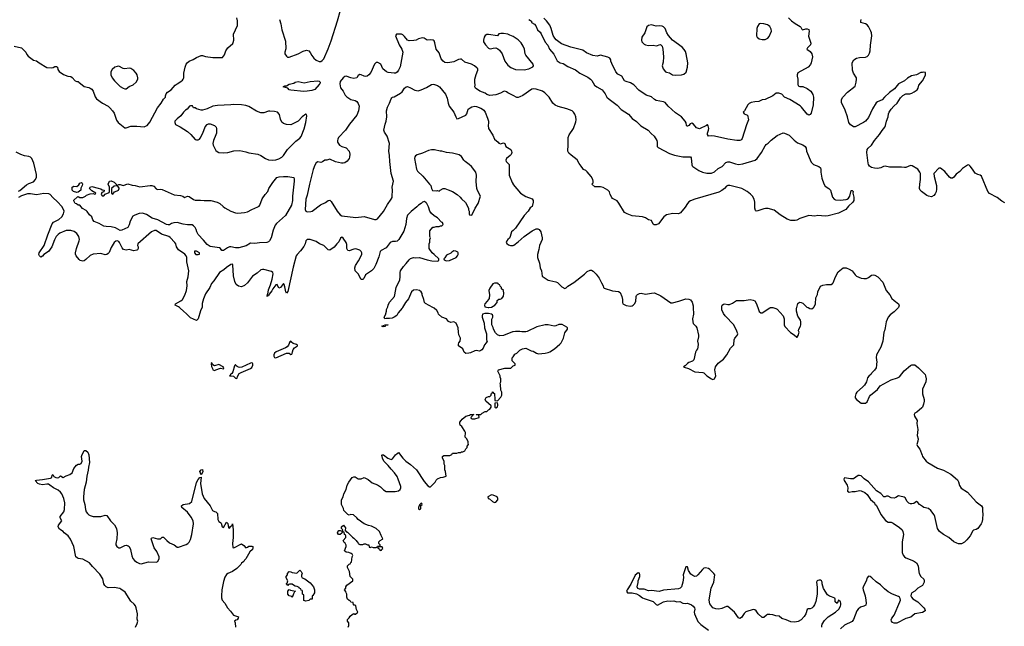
# Model space of a CAD drawing. Header units: inches. Extents: x 2293880 to 2522759, y 823965 to 1006879.
# Tile 133 of 256: x 2373407 to 2386564, y 915743 to 923845. Entities that reach past the tile are written whole.
import ezdxf

# ---------------------------------------------------------------- set-up
doc = ezdxf.new("R2010")
doc.units = ezdxf.units.IN
doc.header["$MEASUREMENT"] = 0
for name, color, linetype in [('C3971', 7, 'Continuous'), ('C3972', 7, 'Continuous'), ('C3981', 7, 'Continuous'), ('C3982', 7, 'Continuous')]:
    doc.layers.add(name, color=color, linetype=linetype)

msp = doc.modelspace()

# ---------------------------------------------------------------- linework, layer by layer
at = {"layer": 'C3971', "color": 5, "elevation": 140}
for points in [[(2375844, 920000), (2375843, 919997), (2375822, 919958), (2375790, 919849), (2375770, 919829), (2375690, 919864), (2375637, 919917), (2375595, 919950), (2375552, 919992), (2375542, 920000)], [(2378522, 920000), (2378516, 919990), (2378466, 919930), (2378448, 919892), (2378410, 919870), (2378382, 919858), (2378350, 919852), (2378305, 919855), (2378286, 919850), (2378278, 919870), (2378295, 919905), (2378308, 919952), (2378310, 919974), (2378323, 920000)], [(2380000, 919676), (2379990, 919674), (2379870, 919629), (2379823, 919623), (2379790, 919638), (2379763, 919663), (2379738, 919710), (2379735, 919735), (2379718, 919770), (2379715, 919790), (2379716, 919844), (2379728, 919872), (2379729, 919890), (2379723, 919903), (2379710, 919913), (2379670, 919923), (2379621, 919919), (2379592, 919910), (2379585, 919890), (2379585, 919870), (2379612, 919790), (2379618, 919730), (2379645, 919650), (2379645, 919570), (2379652, 919550), (2379642, 919530), (2379617, 919503), (2379600, 919460), (2379584, 919436), (2379570, 919426), (2379550, 919418), (2379508, 919428), (2379490, 919424), (2379430, 919394), (2379409, 919389), (2379370, 919388), (2379346, 919406), (2379329, 919449), (2379269, 919490), (2379269, 919510), (2379275, 919530), (2379295, 919550), (2379298, 919590), (2379276, 919636), (2379269, 919670), (2379264, 919730), (2379238, 919790), (2379210, 919808), (2379170, 919802), (2379135, 919815), (2379108, 919850), (2379050, 919874), (2379002, 919910), (2378998, 919930), (2378979, 919959), (2378944, 919990), (2378926, 920000)], [(2379665, 920000), (2379670, 919999), (2379676, 920000)], [(2380000, 919276), (2379986, 919290), (2379986, 919330), (2380000, 919344)], [(2377798, 915730), (2377807, 915753), (2377807, 915787), (2377788, 915810), (2377787, 915833), (2377810, 915854), (2377823, 915877), (2377850, 915902), (2377870, 915912), (2377884, 915904), (2377896, 915904), (2377926, 915930), (2377908, 915968), (2377898, 916018), (2377890, 916026), (2377870, 916026), (2377866, 916030), (2377862, 916062), (2377830, 916066), (2377822, 916082), (2377810, 916086), (2377787, 916107), (2377778, 916130), (2377778, 916170), (2377768, 916190), (2377767, 916207), (2377748, 916230), (2377766, 916250), (2377766, 916270), (2377778, 916290), (2377858, 916350), (2377858, 916370), (2377822, 916410), (2377816, 916476), (2377786, 916530), (2377786, 916550), (2377810, 916574), (2377822, 916578), (2377830, 916594), (2377842, 916598), (2377848, 916670), (2377858, 916690), (2377850, 916706), (2377836, 916716), (2377806, 916730), (2377770, 916734), (2377749, 916749), (2377769, 916810), (2377768, 916828), (2377755, 916855), (2377743, 916863), (2377728, 916890), (2377766, 916930), (2377766, 916950), (2377762, 916962), (2377746, 916970), (2377742, 917002), (2377730, 917006), (2377718, 917002), (2377713, 916987), (2377690, 916968), (2377669, 916969), (2377655, 916990), (2377656, 917004), (2377670, 917022), (2377690, 917022), (2377710, 917014), (2377722, 917018), (2377726, 917030), (2377708, 917048), (2377708, 917070), (2377732, 917092), (2377760, 917060), (2377762, 917050), (2377754, 917030), (2377758, 917018), (2377770, 917014), (2377778, 916998), (2377790, 916994), (2377852, 916932), (2377870, 916922), (2377902, 916890), (2377910, 916874), (2377934, 916850), (2377938, 916838), (2377950, 916834), (2377990, 916834), (2378010, 916842), (2378030, 916842), (2378053, 916833), (2378070, 916832), (2378074, 916830), (2378078, 916798), (2378090, 916794), (2378110, 916802), (2378130, 916794), (2378170, 916794), (2378182, 916798), (2378190, 916814), (2378222, 916818), (2378226, 916830), (2378206, 916850), (2378206, 916870), (2378226, 916890), (2378255, 916905), (2378258, 916910), (2378235, 916955), (2378214, 917010), (2378170, 917049), (2378110, 917079), (2378069, 917089), (2378012, 917112), (2377930, 917169), (2377913, 917193), (2377866, 917230), (2377830, 917235), (2377810, 917229), (2377790, 917235), (2377738, 917290), (2377736, 917316), (2377706, 917370), (2377708, 917430), (2377729, 917470), (2377739, 917510), (2377769, 917570), (2377784, 917630), (2377804, 917670), (2377850, 917731), (2377870, 917738), (2377890, 917738), (2377930, 917711), (2377970, 917712), (2378010, 917732), (2378065, 917705), (2378117, 917657), (2378190, 917631), (2378230, 917605), (2378270, 917565), (2378303, 917543), (2378424, 917544), (2378470, 917551), (2378492, 917570), (2378502, 917590), (2378502, 917610), (2378466, 917710), (2378450, 917742), (2378414, 917794), (2378370, 917842), (2378332, 917892), (2378274, 917950), (2378254, 917990), (2378248, 918030), (2378250, 918034), (2378270, 918032), (2378328, 917988), (2378370, 917971), (2378390, 917978), (2378430, 918031), (2378450, 918052), (2378470, 918062), (2378525, 917990), (2378567, 917947), (2378630, 917905), (2378711, 917831), (2378810, 917678), (2378860, 917620), (2378884, 917604), (2378895, 917605), (2378958, 917670), (2378970, 917694), (2378990, 917714), (2379030, 917732), (2379067, 917733), (2379106, 917750), (2379098, 917810), (2379087, 917833), (2379086, 917890), (2379078, 917910), (2379078, 917950), (2379058, 917990), (2379058, 918010), (2379076, 918024), (2379156, 918024), (2379182, 918038), (2379190, 918054), (2379250, 918054), (2379270, 918062), (2379296, 918064), (2379310, 918072), (2379330, 918072), (2379355, 918085), (2379370, 918114), (2379386, 918130), (2379386, 918150), (2379406, 918170), (2379398, 918190), (2379398, 918210), (2379378, 918250), (2379358, 918270), (2379362, 918330), (2379355, 918350), (2379315, 918410), (2379295, 918430), (2379288, 918450), (2379288, 918470), (2379308, 918490), (2379318, 918510), (2379370, 918551), (2379416, 918564), (2379430, 918571), (2379474, 918570), (2379458, 918562), (2379454, 918550), (2379434, 918530), (2379438, 918518), (2379453, 918513), (2379490, 918512), (2379546, 918530), (2379542, 918562), (2379510, 918566), (2379507, 918573), (2379567, 918573), (2379586, 918590), (2379626, 918610), (2379650, 918612), (2379670, 918632), (2379690, 918642), (2379708, 918670), (2379707, 918687), (2379638, 918750), (2379628, 918770), (2379642, 918798), (2379670, 918814), (2379690, 918814), (2379706, 918830), (2379706, 918850), (2379722, 918858), (2379727, 918873), (2379734, 918870), (2379738, 918858), (2379751, 918851), (2379754, 918770), (2379758, 918758), (2379790, 918754), (2379836, 918804), (2379848, 918830), (2379848, 918870), (2379836, 918896), (2379834, 918974), (2379829, 918990), (2379838, 919010), (2379838, 919050), (2379828, 919070), (2379828, 919090), (2379798, 919150), (2379806, 919170), (2379889, 919191), (2379970, 919192), (2380000, 919220)], [(2374953, 915730), (2374978, 915782), (2374984, 915810), (2374977, 915837), (2374980, 915910), (2374964, 915990), (2374955, 916015), (2374937, 916037), (2374890, 916078), (2374817, 916197), (2374759, 916239), (2374746, 916246), (2374670, 916262), (2374590, 916258), (2374561, 916270), (2374546, 916286), (2374532, 916312), (2374518, 916378), (2374478, 916438), (2374380, 916540), (2374341, 916590), (2374250, 916640), (2374188, 916650), (2374175, 916655), (2374159, 916670), (2374132, 916810), (2374088, 916908), (2374053, 916950), (2374001, 916990), (2373989, 917010), (2373940, 917040), (2373922, 917070), (2373925, 917095), (2373969, 917150), (2373949, 917190), (2373949, 917210), (2373997, 917270), (2374005, 917305), (2374009, 917390), (2373996, 917450), (2373972, 917510), (2373953, 917533), (2373920, 917560), (2373859, 917590), (2373810, 917629), (2373790, 917639), (2373770, 917641), (2373710, 917633), (2373670, 917639), (2373649, 917650), (2373615, 917690), (2373630, 917695), (2373710, 917702), (2373819, 917721), (2373838, 917730), (2373840, 917760), (2373849, 917771), (2373865, 917745), (2373890, 917731), (2373914, 917726), (2373930, 917732), (2373950, 917751), (2373990, 917732), (2374026, 917754), (2374078, 917770), (2374106, 917794), (2374129, 917851), (2374167, 917893), (2374190, 917907), (2374212, 917908), (2374230, 917916), (2374241, 917950), (2374232, 918010), (2374236, 918024), (2374269, 918091), (2374289, 918091), (2374316, 918070), (2374330, 918034), (2374341, 917930), (2374327, 917870), (2374323, 917830), (2374302, 917750), (2374295, 917670), (2374270, 917570), (2374259, 917470), (2374260, 917430), (2374279, 917370), (2374285, 917305), (2374297, 917270), (2374311, 917250), (2374332, 917232), (2374350, 917222), (2374390, 917211), (2374489, 917211), (2374550, 917225), (2374570, 917222), (2374622, 917150), (2374676, 917096), (2374700, 917050), (2374708, 916990), (2374705, 916910), (2374690, 916850), (2374693, 916830), (2374704, 916810), (2374730, 916790), (2374750, 916790), (2374810, 916823), (2374830, 916828), (2374858, 916818), (2374870, 916807), (2374887, 916770), (2374905, 916685), (2374920, 916650), (2374941, 916621), (2374970, 916599), (2375010, 916581), (2375030, 916578), (2375130, 916604), (2375230, 916601), (2375254, 916610), (2375272, 916650), (2375269, 916670), (2375240, 916740), (2375204, 916790), (2375162, 916910), (2375170, 916922), (2375186, 916930), (2375250, 916911), (2375270, 916911), (2375290, 916912), (2375310, 916934), (2375330, 916932), (2375371, 916890), (2375410, 916859), (2375470, 916831), (2375510, 916801), (2375530, 916798), (2375630, 916837), (2375654, 916850), (2375672, 916868), (2375690, 916902), (2375707, 916970), (2375730, 917110), (2375725, 917150), (2375700, 917200), (2375650, 917269), (2375575, 917330), (2375569, 917350), (2375590, 917371), (2375677, 917383), (2375709, 917411), (2375770, 917662), (2375790, 917702), (2375812, 917732), (2375830, 917734), (2375823, 917650), (2375846, 917510), (2375870, 917451), (2375951, 917350), (2375983, 917290), (2376010, 917274), (2376030, 917270), (2376050, 917251), (2376056, 917170), (2376070, 917142), (2376091, 917131), (2376099, 917119), (2376112, 917072), (2376130, 917062), (2376170, 917132), (2376190, 917114), (2376198, 917058), (2376210, 917052), (2376223, 917077), (2376248, 917092), (2376250, 917112), (2376259, 917030), (2376258, 916930), (2376251, 916850), (2376254, 916794), (2376270, 916792), (2376370, 916842), (2376404, 916824), (2376430, 916792), (2376450, 916798), (2376469, 916811), (2376510, 916815), (2376522, 916810), (2376523, 916790), (2376516, 916770), (2376482, 916738), (2376430, 916646), (2376410, 916626), (2376402, 916610), (2376372, 916588), (2376362, 916570), (2376307, 916513), (2376250, 916473), (2376190, 916449), (2376170, 916434), (2376150, 916401), (2376130, 916342), (2376109, 916230), (2376102, 916150), (2376103, 916123), (2376111, 916091), (2376150, 916052), (2376185, 915990), (2376226, 915946), (2376265, 915890), (2376331, 915870), (2376325, 915850), (2376311, 915830), (2376294, 915826), (2376279, 915810), (2376286, 915790), (2376291, 915729)]]:
    msp.add_lwpolyline(points, dxfattribs=at)
at = {"layer": 'C3971', "color": 5}
for points, elevation in [([(2378264, 919744), (2378246, 919750), (2378290, 919771), (2378332, 919770), (2378294, 919766), (2378290, 919749)], 140), ([(2377029, 919551), (2377018, 919542), (2377001, 919499), (2376983, 919477), (2376958, 919462), (2376832, 919410), (2376810, 919393), (2376802, 919370), (2376801, 919350), (2376810, 919333), (2376830, 919330), (2376970, 919390), (2376993, 919393), (2377009, 919389), (2377030, 919373), (2377043, 919377), (2377050, 919385), (2377053, 919410), (2377062, 919438), (2377079, 919461), (2377117, 919490), (2377118, 919498), (2377108, 919508), (2377060, 919520), (2377037, 919537)], 160), ([(2375970, 919268), (2375965, 919250), (2375968, 919212), (2375985, 919185), (2375990, 919168), (2376010, 919159), (2376030, 919167), (2376090, 919192), (2376130, 919182), (2376134, 919194), (2376126, 919210), (2376070, 919238), (2376010, 919222), (2375990, 919235)], 160), ([(2376510, 919263), (2376490, 919258), (2376374, 919206), (2376350, 919201), (2376330, 919202), (2376311, 919211), (2376301, 919221), (2376290, 919241), (2376279, 919221), (2376257, 919143), (2376240, 919120), (2376224, 919110), (2376223, 919097), (2376212, 919090), (2376262, 919082), (2376290, 919058), (2376310, 919051), (2376320, 919090), (2376341, 919119), (2376366, 919134), (2376490, 919185), (2376510, 919199), (2376522, 919230), (2376522, 919250), (2376517, 919257)], 160), ([(2379790, 918726), (2379758, 918722), (2379754, 918710), (2379754, 918670), (2379770, 918662), (2379790, 918674), (2379795, 918690), (2379798, 918710)], 140), ([(2375830, 917766), (2375816, 917810), (2375830, 917834), (2375850, 917836), (2375853, 917807)], 140), ([(2379710, 917498), (2379662, 917470), (2379665, 917450), (2379685, 917445), (2379726, 917410), (2379750, 917398), (2379770, 917402), (2379798, 917430), (2379798, 917450), (2379786, 917470), (2379735, 917495)], 140), ([(2378770, 917386), (2378750, 917366), (2378734, 917330), (2378734, 917310), (2378750, 917305), (2378766, 917310), (2378766, 917354), (2378786, 917370), (2378782, 917382)], 140), ([(2378250, 916806), (2378210, 916806), (2378198, 916802), (2378194, 916790), (2378213, 916773), (2378218, 916758), (2378230, 916754), (2378242, 916758), (2378247, 916773), (2378258, 916782), (2378256, 916796)], 140), ([(2377230, 916078), (2377206, 916086), (2377206, 916150), (2377202, 916162), (2377186, 916170), (2377186, 916210), (2377182, 916222), (2377167, 916227), (2377162, 916242), (2377147, 916247), (2377142, 916262), (2377115, 916275), (2377090, 916278), (2377066, 916290), (2377047, 916307), (2377013, 916307), (2376998, 916302), (2376990, 916286), (2376982, 916302), (2376970, 916306), (2376970, 916314), (2376982, 916318), (2376988, 916350), (2376966, 916390), (2376966, 916410), (2376986, 916430), (2376986, 916450), (2377010, 916474), (2377030, 916472), (2377050, 916462), (2377110, 916454), (2377150, 916494), (2377170, 916474), (2377182, 916450), (2377173, 916427), (2377172, 916410), (2377182, 916390), (2377215, 916375), (2377290, 916325), (2377331, 916270), (2377346, 916230), (2377345, 916190), (2377324, 916156), (2377314, 916150), (2377313, 916107), (2377290, 916106), (2377270, 916088)], 140), ([(2377050, 916126), (2377042, 916142), (2377010, 916148), (2376989, 916170), (2376989, 916211), (2377010, 916234), (2377024, 916224), (2377050, 916222), (2377094, 916210), (2377078, 916202), (2377064, 916176)], 140)]:
    msp.add_lwpolyline(points, close=True, dxfattribs=dict(at, elevation=elevation))
at = {"layer": 'C3972', "color": 5}
for points, elevation in [([(2376879, 923850), (2376898, 923790), (2376910, 923710), (2376957, 923557), (2376964, 923456), (2376951, 923410), (2376951, 923390), (2376970, 923358), (2376987, 923347), (2377010, 923343), (2377130, 923391), (2377193, 923427), (2377238, 923438), (2377271, 923431), (2377290, 923405), (2377310, 923366), (2377339, 923330), (2377370, 923303), (2377410, 923286), (2377430, 923288), (2377450, 923300), (2377470, 923322), (2377530, 923456), (2377570, 923564), (2377655, 923830), (2377692, 923972)], 140), ([(2373332, 923492), (2373430, 923471), (2373490, 923411), (2373502, 923382), (2373519, 923359), (2373590, 923305), (2373630, 923295), (2373668, 923268), (2373770, 923207), (2373830, 923201), (2373854, 923206), (2373878, 923218), (2373898, 923218), (2373911, 923211), (2373918, 923178), (2373935, 923155), (2373994, 923114), (2374051, 923091), (2374090, 923085), (2374110, 923073), (2374150, 923027), (2374170, 923018), (2374190, 923022), (2374198, 923010), (2374270, 922952), (2374330, 922941), (2374350, 922931), (2374370, 922916), (2374390, 922891), (2374417, 922817), (2374433, 922790), (2374512, 922732), (2374587, 922690), (2374611, 922670), (2374648, 922628), (2374670, 922596), (2374702, 922502), (2374723, 922470), (2374810, 922401), (2374830, 922399), (2374890, 922422), (2374910, 922425), (2374970, 922425), (2375070, 922416), (2375090, 922421), (2375110, 922434), (2375144, 922476), (2375249, 922670), (2375297, 922730), (2375330, 922785), (2375354, 922810), (2375354, 922830), (2375365, 922855), (2375384, 922876), (2375433, 922910), (2375484, 922970), (2375510, 922990), (2375562, 923018), (2375584, 923036), (2375593, 923050), (2375601, 923070), (2375602, 923130), (2375616, 923210), (2375631, 923250), (2375645, 923270), (2375670, 923290), (2375727, 923313), (2375770, 923339), (2375830, 923365), (2375850, 923365), (2375890, 923355), (2375990, 923340), (2376119, 923341), (2376143, 923377), (2376162, 923430), (2376189, 923470), (2376254, 923526), (2376261, 923539), (2376269, 923571), (2376266, 923650), (2376318, 923770), (2376317, 923830), (2376309, 923870)], 140), ([(2380000, 922833), (2379930, 922868), (2379910, 922884), (2379890, 922890), (2379870, 922886), (2379830, 922862), (2379770, 922841), (2379690, 922835), (2379650, 922847), (2379625, 922865), (2379555, 922890), (2379497, 922930), (2379491, 922950), (2379495, 922970), (2379489, 923010), (2379490, 923050), (2379507, 923113), (2379530, 923170), (2379528, 923190), (2379520, 923200), (2379483, 923230), (2379445, 923250), (2379356, 923276), (2379310, 923317), (2379299, 923319), (2379270, 923312), (2379210, 923282), (2379130, 923270), (2379090, 923275), (2379067, 923290), (2379041, 923321), (2379010, 923401), (2378973, 923450), (2378956, 923536), (2378945, 923565), (2378931, 923571), (2378895, 923575), (2378850, 923571), (2378810, 923599), (2378790, 923602), (2378738, 923590), (2378706, 923574), (2378674, 923566), (2378610, 923564), (2378590, 923573), (2378550, 923622), (2378525, 923645), (2378510, 923652), (2378466, 923654), (2378442, 923650), (2378430, 923630), (2378476, 923510), (2378514, 923450), (2378528, 923410), (2378490, 923216), (2378471, 923170), (2378450, 923143), (2378430, 923133), (2378410, 923129), (2378330, 923140), (2378310, 923148), (2378260, 923190), (2378231, 923251), (2378193, 923273), (2378170, 923273), (2378150, 923251), (2378101, 923139), (2378073, 923107), (2378050, 923093), (2378030, 923088), (2378010, 923092), (2377970, 923110), (2377950, 923113), (2377930, 923101), (2377910, 923070), (2377870, 923061), (2377830, 923069), (2377770, 923089), (2377750, 923087), (2377730, 923070), (2377690, 923020), (2377684, 922990), (2377695, 922935), (2377731, 922891), (2377758, 922838), (2377777, 922817), (2377830, 922778), (2377890, 922767), (2377910, 922753), (2377930, 922725), (2377941, 922690), (2377935, 922630), (2377910, 922570), (2377812, 922450), (2377761, 922370), (2377669, 922270), (2377657, 922250), (2377653, 922230), (2377654, 922210), (2377679, 922170), (2377710, 922150), (2377770, 922132), (2377810, 922090), (2377820, 922050), (2377815, 922010), (2377810, 921990), (2377785, 921955), (2377750, 921933), (2377731, 921929), (2377707, 921927), (2377625, 921945), (2377550, 921982), (2377510, 921971), (2377486, 921970), (2377454, 921946), (2377430, 921938), (2377390, 921947), (2377370, 921935), (2377350, 921903), (2377330, 921845), (2377278, 921650), (2377250, 921501), (2377230, 921450), (2377221, 921310), (2377229, 921289), (2377250, 921277), (2377297, 921283), (2377314, 921290), (2377428, 921372), (2377495, 921405), (2377530, 921431), (2377550, 921435), (2377570, 921416), (2377647, 921287), (2377690, 921241), (2377710, 921227), (2377898, 921202), (2378010, 921217), (2378150, 921178), (2378170, 921176), (2378190, 921185), (2378270, 921282), (2378321, 921379), (2378372, 921450), (2378383, 921470), (2378386, 921490), (2378389, 921570), (2378384, 921610), (2378400, 921690), (2378372, 921792), (2378352, 921950), (2378348, 922030), (2378339, 922090), (2378350, 922190), (2378317, 922290), (2378283, 922343), (2378275, 922370), (2378289, 922449), (2378303, 922490), (2378312, 922548), (2378309, 922629), (2378322, 922678), (2378350, 922730), (2378370, 922790), (2378379, 922801), (2378389, 922811), (2378410, 922816), (2378495, 922865), (2378517, 922883), (2378550, 922932), (2378570, 922950), (2378590, 922953), (2378630, 922937), (2378686, 922906), (2378730, 922893), (2378773, 922907), (2378841, 922939), (2378910, 922980), (2378930, 922984), (2378950, 922981), (2378988, 922968), (2379017, 922950), (2379095, 922850), (2379118, 922798), (2379131, 922730), (2379147, 922690), (2379210, 922610), (2379233, 922550), (2379250, 922522), (2379270, 922524), (2379367, 922570), (2379380, 922590), (2379400, 922650), (2379425, 922670), (2379450, 922681), (2379490, 922690), (2379510, 922685), (2379570, 922665), (2379593, 922650), (2379610, 922635), (2379627, 922610), (2379660, 922530), (2379671, 922489), (2379673, 922467), (2379665, 922430), (2379673, 922393), (2379730, 922304), (2379752, 922250), (2379799, 922210), (2379810, 922195), (2379830, 922189), (2379870, 922202), (2379888, 922190), (2379902, 922150), (2379969, 922110), (2379979, 922090), (2379981, 922070), (2379974, 922046), (2379961, 922030), (2379913, 921990), (2379904, 921970), (2379909, 921950), (2379949, 921910), (2379946, 921810), (2379949, 921770), (2379989, 921670), (2380000, 921647)], 120), ([(2380000, 923619), (2379999, 923619), (2379958, 923638), (2379928, 923650), (2379870, 923661), (2379838, 923662), (2379810, 923655), (2379790, 923629), (2379670, 923649), (2379650, 923649), (2379625, 923635), (2379612, 923610), (2379605, 923570), (2379606, 923550), (2379631, 923510), (2379670, 923466), (2379680, 923460), (2379698, 923458), (2379734, 923466), (2379770, 923468), (2379796, 923456), (2379819, 923439), (2379853, 923390), (2379888, 923290), (2379930, 923236), (2379970, 923206), (2380000, 923192)], 140), ([(2373390, 921556), (2373410, 921565), (2373499, 921641), (2373530, 921657), (2373590, 921679), (2373620, 921710), (2373630, 921742), (2373630, 921778), (2373596, 921930), (2373571, 921990), (2373550, 922010), (2373530, 922018), (2373470, 922027), (2373423, 922043), (2373358, 922078)], 140), ([(2375542, 920000), (2375529, 920010), (2375486, 920030), (2375488, 920050), (2375559, 920090), (2375581, 920110), (2375614, 920166), (2375638, 920230), (2375646, 920290), (2375642, 920350), (2375656, 920410), (2375665, 920490), (2375639, 920610), (2375641, 920670), (2375633, 920693), (2375613, 920713), (2375529, 920770), (2375504, 920810), (2375493, 920850), (2375481, 920870), (2375417, 920937), (2375398, 920950), (2375301, 920981), (2375230, 921031), (2375210, 921031), (2375170, 921010), (2374986, 920850), (2374981, 920830), (2374991, 920810), (2374991, 920789), (2374982, 920770), (2374974, 920766), (2374930, 920757), (2374870, 920775), (2374829, 920769), (2374794, 920774), (2374776, 920796), (2374741, 920870), (2374730, 920881), (2374710, 920890), (2374690, 920885), (2374669, 920871), (2374630, 920801), (2374603, 920737), (2374590, 920721), (2374570, 920708), (2374550, 920704), (2374490, 920723), (2374390, 920713), (2374350, 920697), (2374290, 920640), (2374270, 920626), (2374250, 920622), (2374215, 920630), (2374201, 920641), (2374162, 920690), (2374152, 920712), (2374152, 920732), (2374165, 920790), (2374201, 920890), (2374205, 920910), (2374196, 920950), (2374170, 920990), (2374136, 921016), (2374089, 921030), (2374030, 921031), (2373945, 920995), (2373922, 920978), (2373896, 920950), (2373870, 920907), (2373836, 920810), (2373790, 920750), (2373731, 920710), (2373710, 920685), (2373690, 920674), (2373670, 920689), (2373663, 920710), (2373667, 920730), (2373733, 920827), (2373781, 920970), (2373841, 921119), (2373860, 921140), (2373930, 921178), (2373970, 921212), (2373992, 921250), (2373999, 921290), (2373990, 921318), (2373969, 921350), (2373910, 921414), (2373849, 921469), (2373814, 921510), (2373798, 921518), (2373730, 921526), (2373630, 921506), (2373550, 921518), (2373510, 921518), (2373429, 921491), (2373390, 921471)], 140), ([(2378323, 920000), (2378328, 920010), (2378329, 920030), (2378349, 920071), (2378414, 920150), (2378422, 920170), (2378439, 920270), (2378485, 920370), (2378493, 920410), (2378489, 920470), (2378494, 920490), (2378534, 920550), (2378572, 920588), (2378610, 920636), (2378630, 920656), (2378670, 920671), (2378690, 920665), (2378750, 920667), (2378850, 920636), (2378915, 920625), (2378990, 920622), (2379006, 920630), (2379006, 920650), (2378946, 920710), (2378918, 920730), (2378878, 920790), (2378878, 920850), (2378888, 920872), (2378889, 920910), (2378895, 920930), (2378888, 920950), (2378887, 921027), (2378928, 921072), (2378947, 921073), (2378970, 921082), (2379010, 921082), (2379030, 921094), (2379050, 921094), (2379066, 921110), (2379055, 921135), (2379042, 921142), (2378990, 921198), (2378945, 921225), (2378910, 921258), (2378889, 921290), (2378870, 921346), (2378848, 921390), (2378840, 921400), (2378815, 921415), (2378790, 921408), (2378772, 921390), (2378734, 921366), (2378715, 921345), (2378636, 921284), (2378590, 921236), (2378574, 921190), (2378569, 921110), (2378540, 921020), (2378472, 920908), (2378450, 920888), (2378430, 920883), (2378390, 920883), (2378356, 920870), (2378303, 920797), (2378237, 920763), (2378226, 920750), (2378204, 920676), (2378165, 920575), (2378137, 920523), (2378107, 920493), (2378030, 920439), (2378007, 920390), (2377990, 920373), (2377970, 920373), (2377930, 920450), (2377890, 920490), (2377884, 920530), (2377896, 920564), (2377936, 920624), (2377978, 920710), (2377978, 920730), (2377968, 920750), (2377950, 920765), (2377910, 920780), (2377890, 920784), (2377870, 920780), (2377810, 920757), (2377790, 920762), (2377780, 920790), (2377778, 920842), (2377771, 920870), (2377730, 920927), (2377710, 920941), (2377692, 920928), (2377670, 920877), (2377643, 920850), (2377610, 920806), (2377550, 920769), (2377530, 920773), (2377470, 920830), (2377412, 920852), (2377370, 920884), (2377290, 920910), (2377250, 920910), (2377238, 920902), (2377230, 920890), (2377220, 920850), (2377204, 920816), (2377161, 920759), (2377114, 920710), (2377103, 920690), (2377060, 920540), (2376990, 920214), (2376970, 920194), (2376963, 920210), (2376950, 920278), (2376939, 920310), (2376930, 920322), (2376890, 920269), (2376870, 920258), (2376848, 920308), (2376830, 920304), (2376789, 920251), (2376775, 920225), (2376741, 920179), (2376730, 920155), (2376722, 920158), (2376710, 920149), (2376718, 920162), (2376715, 920170), (2376721, 920179), (2376730, 920235), (2376757, 920303), (2376779, 920381), (2376793, 920450), (2376788, 920468), (2376770, 920483), (2376670, 920510), (2376650, 920510), (2376630, 920502), (2376581, 920459), (2376520, 920420), (2376451, 920330), (2376410, 920296), (2376370, 920277), (2376330, 920286), (2376301, 920310), (2376280, 920350), (2376264, 920424), (2376256, 920570), (2376250, 920581), (2376230, 920577), (2376170, 920536), (2376134, 920506), (2376078, 920470), (2376003, 920357), (2375970, 920321), (2375949, 920270), (2375890, 920182), (2375861, 920119), (2375847, 920053), (2375844, 920000)], 140), ([(2380000, 921031), (2379978, 921010), (2379963, 920950), (2379951, 920929), (2379929, 920910), (2379916, 920890), (2379909, 920870), (2379917, 920857), (2379938, 920838), (2379967, 920827), (2379990, 920827), (2380000, 920830)], 120), ([(2378926, 920000), (2378830, 920053), (2378816, 920070), (2378809, 920110), (2378787, 920170), (2378784, 920190), (2378773, 920210), (2378750, 920227), (2378710, 920238), (2378670, 920232), (2378643, 920210), (2378603, 920117), (2378564, 920070), (2378522, 920000)], 140), ([(2379676, 920000), (2379710, 920007), (2379758, 920030), (2379786, 920070), (2379787, 920093), (2379808, 920112), (2379827, 920113), (2379850, 920122), (2379870, 920154), (2379875, 920190), (2379870, 920226), (2379846, 920250), (2379846, 920270), (2379827, 920287), (2379822, 920302), (2379807, 920307), (2379802, 920322), (2379790, 920326), (2379750, 920326), (2379730, 920318), (2379690, 920258), (2379678, 920230), (2379686, 920170), (2379679, 920121), (2379655, 920085), (2379621, 920050), (2379616, 920030), (2379622, 920010), (2379665, 920000)], 140)]:
    msp.add_lwpolyline(points, dxfattribs=dict(at, elevation=elevation))
for points, elevation in [([(2374730, 923223), (2374710, 923221), (2374678, 923210), (2374641, 923179), (2374627, 923150), (2374627, 923110), (2374644, 923070), (2374675, 923030), (2374750, 922954), (2374791, 922930), (2374810, 922923), (2374830, 922923), (2374870, 922953), (2374924, 922976), (2374963, 923010), (2374985, 923050), (2374987, 923070), (2374976, 923110), (2374965, 923130), (2374930, 923167), (2374890, 923194), (2374870, 923200), (2374810, 923187), (2374790, 923192)], 160), ([(2377205, 922885), (2377030, 922904), (2377009, 922910), (2376990, 922929), (2376926, 922950), (2376950, 922962), (2376970, 922962), (2377010, 922986), (2377070, 922998), (2377089, 923010), (2377130, 923022), (2377210, 923004), (2377290, 923018), (2377390, 923027), (2377410, 923023), (2377416, 923016), (2377420, 923010), (2377417, 922990), (2377410, 922978), (2377350, 922911), (2377310, 922898), (2377250, 922890)], 120), ([(2376270, 922712), (2376230, 922706), (2376050, 922700), (2375990, 922689), (2375910, 922654), (2375850, 922635), (2375830, 922635), (2375770, 922655), (2375750, 922668), (2375728, 922668), (2375714, 922694), (2375690, 922695), (2375674, 922690), (2375645, 922650), (2375623, 922637), (2375596, 922610), (2375561, 922559), (2375510, 922519), (2375481, 922490), (2375479, 922470), (2375490, 922447), (2375550, 922415), (2375650, 922351), (2375693, 922313), (2375750, 922247), (2375770, 922239), (2375790, 922239), (2375810, 922251), (2375818, 922262), (2375856, 922330), (2375887, 922413), (2375913, 922447), (2375930, 922455), (2375950, 922454), (2376012, 922430), (2376031, 922411), (2376038, 922390), (2376035, 922330), (2376030, 922308), (2375997, 922230), (2375987, 922190), (2375991, 922170), (2376030, 922098), (2376044, 922084), (2376070, 922071), (2376130, 922065), (2376187, 922073), (2376270, 922095), (2376350, 922096), (2376430, 922080), (2376470, 922066), (2376590, 922049), (2376631, 922030), (2376690, 921990), (2376730, 921975), (2376790, 921970), (2376830, 921974), (2376870, 921986), (2376910, 922011), (2376930, 922031), (2376985, 922110), (2377096, 922224), (2377150, 922261), (2377170, 922284), (2377210, 922388), (2377230, 922471), (2377243, 922563), (2377239, 922579), (2377230, 922585), (2377181, 922550), (2377130, 922489), (2377030, 922442), (2376970, 922444), (2376930, 922459), (2376910, 922475), (2376890, 922518), (2376877, 922577), (2376850, 922610), (2376810, 922621), (2376750, 922624), (2376730, 922622), (2376670, 922601), (2376630, 922602), (2376570, 922624), (2376468, 922688), (2376430, 922701), (2376370, 922710)], 140), ([(2378910, 922109), (2378870, 922098), (2378790, 922061), (2378720, 922040), (2378695, 922025), (2378686, 922014), (2378681, 921990), (2378709, 921849), (2378724, 921824), (2378795, 921755), (2378884, 921650), (2378899, 921630), (2378911, 921591), (2378925, 921565), (2378970, 921558), (2378990, 921562), (2379010, 921554), (2379026, 921570), (2379066, 921590), (2379090, 921591), (2379131, 921571), (2379190, 921551), (2379251, 921511), (2379294, 921474), (2379310, 921452), (2379364, 921404), (2379402, 921330), (2379404, 921304), (2379414, 921290), (2379414, 921250), (2379418, 921238), (2379450, 921234), (2379495, 921330), (2379534, 921390), (2379564, 921490), (2379524, 921564), (2379515, 921590), (2379506, 921686), (2379510, 921770), (2379503, 921810), (2379445, 921885), (2379413, 921913), (2379360, 921950), (2379342, 921970), (2379310, 922019), (2379279, 922039), (2379190, 922064), (2379110, 922072), (2379050, 922089), (2379026, 922090), (2378950, 922109)], 140), ([(2374170, 921535), (2374126, 921550), (2374106, 921570), (2374108, 921610), (2374130, 921622), (2374170, 921616), (2374199, 921641), (2374210, 921662), (2374232, 921672), (2374242, 921662), (2374245, 921650), (2374241, 921630), (2374225, 921595), (2374222, 921570), (2374190, 921542)], 120), ([(2376550, 920856), (2376490, 920861), (2376434, 920826), (2376337, 920797), (2376290, 920797), (2376230, 920812), (2376210, 920810), (2376182, 920798), (2376130, 920761), (2376110, 920762), (2376089, 920789), (2376077, 920797), (2375950, 920816), (2375910, 920841), (2375862, 920902), (2375790, 920975), (2375772, 921010), (2375764, 921044), (2375751, 921071), (2375730, 921094), (2375710, 921104), (2375650, 921106), (2375590, 921114), (2375510, 921137), (2375467, 921133), (2375437, 921123), (2375410, 921107), (2375390, 921104), (2375370, 921110), (2375254, 921174), (2375175, 921195), (2375102, 921242), (2375050, 921260), (2375002, 921258), (2374944, 921236), (2374920, 921220), (2374884, 921156), (2374870, 921104), (2374850, 921070), (2374770, 921033), (2374749, 921030), (2374685, 921065), (2374630, 921079), (2374563, 921083), (2374530, 921089), (2374470, 921124), (2374402, 921150), (2374384, 921170), (2374369, 921210), (2374339, 921239), (2374310, 921282), (2374296, 921296), (2374245, 921325), (2374210, 921368), (2374190, 921368), (2374167, 921387), (2374150, 921388), (2374130, 921426), (2374130, 921434), (2374180, 921480), (2374190, 921482), (2374211, 921471), (2374250, 921471), (2374288, 921490), (2374299, 921501), (2374350, 921518), (2374390, 921522), (2374410, 921514), (2374422, 921518), (2374426, 921530), (2374370, 921558), (2374338, 921590), (2374348, 921610), (2374370, 921618), (2374456, 921596), (2374490, 921585), (2374510, 921572), (2374534, 921570), (2374533, 921547), (2374505, 921535), (2374494, 921510), (2374510, 921494), (2374530, 921494), (2374547, 921513), (2374602, 921538), (2374606, 921550), (2374606, 921610), (2374588, 921650), (2374608, 921690), (2374630, 921691), (2374670, 921676), (2374694, 921650), (2374698, 921638), (2374710, 921634), (2374730, 921642), (2374750, 921642), (2374790, 921631), (2374850, 921653), (2374910, 921636), (2374950, 921631), (2375011, 921611), (2375150, 921631), (2375174, 921630), (2375200, 921620), (2375230, 921585), (2375250, 921578), (2375290, 921581), (2375310, 921576), (2375470, 921507), (2375557, 921497), (2375587, 921487), (2375610, 921472), (2375650, 921486), (2375670, 921482), (2375730, 921443), (2375750, 921435), (2375825, 921435), (2375870, 921429), (2375962, 921430), (2376045, 921410), (2376082, 921390), (2376125, 921350), (2376150, 921334), (2376230, 921290), (2376290, 921266), (2376323, 921263), (2376410, 921270), (2376450, 921279), (2376510, 921312), (2376590, 921344), (2376605, 921355), (2376616, 921370), (2376649, 921451), (2376688, 921512), (2376722, 921550), (2376736, 921590), (2376788, 921670), (2376843, 921737), (2376873, 921747), (2376932, 921752), (2376990, 921750), (2377070, 921736), (2377076, 921716), (2377076, 921690), (2377053, 921490), (2377054, 921430), (2377040, 921370), (2376960, 921230), (2376838, 921122), (2376820, 921100), (2376792, 921032), (2376768, 920932), (2376747, 920890), (2376730, 920877), (2376709, 920871), (2376610, 920866)], 120), ([(2374710, 921628), (2374670, 921622), (2374634, 921590), (2374634, 921530), (2374650, 921514), (2374675, 921545), (2374710, 921558), (2374728, 921570), (2374738, 921590), (2374736, 921596), (2374720, 921620)], 120), ([(2375745, 920755), (2375742, 920730), (2375762, 920710), (2375790, 920709), (2375808, 920712), (2375809, 920730), (2375770, 920754)], 140), ([(2379210, 920758), (2379180, 920740), (2379170, 920728), (2379110, 920698), (2379090, 920666), (2379074, 920650), (2379078, 920638), (2379105, 920625), (2379150, 920627), (2379238, 920670), (2379258, 920690), (2379268, 920710), (2379268, 920730), (2379260, 920740), (2379235, 920755)], 140)]:
    msp.add_lwpolyline(points, close=True, dxfattribs=dict(at, elevation=elevation))
at = {"layer": 'C3981', "color": 5}
for points, elevation in [([(2382406, 920000), (2382412, 919910), (2382396, 919850), (2382400, 919810), (2382408, 919788), (2382442, 919750), (2382454, 919730), (2382479, 919630), (2382478, 919610), (2382463, 919550), (2382472, 919510), (2382470, 919470), (2382466, 919450), (2382450, 919430), (2382437, 919403), (2382416, 919304), (2382396, 919284), (2382350, 919268), (2382330, 919254), (2382299, 919221), (2382278, 919210), (2382284, 919204), (2382344, 919184), (2382430, 919143), (2382534, 919134), (2382550, 919127), (2382589, 919090), (2382650, 919047), (2382670, 919041), (2382691, 919050), (2382707, 919090), (2382697, 919170), (2382703, 919210), (2382742, 919258), (2382810, 919313), (2382854, 919370), (2382904, 919456), (2382950, 919502), (2382955, 919570), (2382965, 919590), (2382995, 919625), (2383001, 919650), (2382990, 919687), (2382949, 919770), (2382832, 919890), (2382810, 919923), (2382790, 919970), (2382790, 920000)], 120), ([(2383270, 920000), (2383282, 919962), (2383290, 919947), (2383310, 919928), (2383330, 919928), (2383430, 919998), (2383439, 920000)], 120), ([(2383464, 920000), (2383470, 919999), (2383509, 919989), (2383530, 919977), (2383611, 919890), (2383622, 919850), (2383624, 919770), (2383630, 919749), (2383706, 919666), (2383756, 919636), (2383790, 919605), (2383794, 919606), (2383811, 919629), (2383822, 919670), (2383816, 919690), (2383819, 919710), (2383842, 919750), (2383845, 919770), (2383845, 919810), (2383839, 919830), (2383806, 919886), (2383788, 919950), (2383789, 919991), (2383791, 920000)], 120), ([(2383941, 920000), (2383967, 919987), (2383990, 919985), (2384010, 919995), (2384015, 920000)], 120), ([(2385148, 920000), (2385090, 919941), (2385039, 919901), (2385010, 919870), (2384985, 919810), (2384974, 919730), (2384965, 919690), (2384956, 919670), (2384941, 919550), (2384913, 919470), (2384855, 919370), (2384852, 919332), (2384859, 919270), (2384855, 919250), (2384858, 919230), (2384850, 919194), (2384830, 919165), (2384793, 919127), (2384784, 919110), (2384755, 919085), (2384737, 919063), (2384721, 919010), (2384695, 918965), (2384670, 918935), (2384595, 918870), (2384580, 918850), (2384569, 918810), (2384573, 918793), (2384589, 918770), (2384650, 918725), (2384670, 918721), (2384710, 918725), (2384730, 918739), (2384763, 918810), (2384777, 918830), (2384870, 918907), (2384907, 918953), (2385050, 919037), (2385138, 919062), (2385164, 919076), (2385227, 919153), (2385310, 919226), (2385330, 919236), (2385370, 919233), (2385417, 919197), (2385506, 919106), (2385513, 919090), (2385519, 919050), (2385514, 919010), (2385469, 918909), (2385469, 918850), (2385495, 918770), (2385495, 918750), (2385485, 918710), (2385469, 918671), (2385460, 918660), (2385396, 918604), (2385370, 918591), (2385361, 918570), (2385365, 918550), (2385398, 918490), (2385397, 918450), (2385409, 918370), (2385401, 918290), (2385412, 918248), (2385410, 918214), (2385397, 918170), (2385403, 918150), (2385433, 918110), (2385465, 918030), (2385469, 918010), (2385519, 917950), (2385544, 917930), (2385670, 917857), (2385750, 917829), (2385850, 917773), (2385937, 917697), (2385951, 917671), (2385964, 917624), (2385988, 917588), (2386070, 917533), (2386186, 917406), (2386257, 917350), (2386272, 917330), (2386273, 917273), (2386279, 917250), (2386273, 917167), (2386264, 917130), (2386254, 917110), (2386209, 917051), (2386190, 917036), (2386154, 917026), (2386143, 917017), (2386107, 916953), (2386063, 916897), (2386032, 916868), (2385990, 916846), (2385950, 916846), (2385930, 916851), (2385891, 916870), (2385821, 916930), (2385750, 916971), (2385696, 917010), (2385671, 917051), (2385636, 917210), (2385626, 917230), (2385581, 917290), (2385550, 917315), (2385490, 917331), (2385470, 917343), (2385431, 917370), (2385410, 917398), (2385390, 917411), (2385356, 917384), (2385330, 917377), (2385310, 917379), (2385288, 917388), (2385266, 917410), (2385239, 917459), (2385227, 917467), (2385170, 917483), (2385150, 917486), (2385116, 917464), (2385090, 917453), (2385050, 917460), (2385010, 917479), (2384990, 917479), (2384970, 917471), (2384954, 917474), (2384916, 917516), (2384858, 917550), (2384750, 917671), (2384690, 917711), (2384650, 917751), (2384630, 917756), (2384610, 917755), (2384547, 917713), (2384510, 917711), (2384430, 917725), (2384419, 917710), (2384425, 917690), (2384465, 917630), (2384473, 917590), (2384470, 917548), (2384490, 917535), (2384530, 917545), (2384570, 917544), (2384630, 917558), (2384653, 917553), (2384699, 917530), (2384730, 917504), (2384778, 917438), (2384829, 917390), (2384835, 917375), (2384850, 917359), (2384879, 917310), (2384916, 917236), (2384977, 917157), (2385010, 917133), (2385050, 917133), (2385080, 917120), (2385163, 917063), (2385197, 917030), (2385209, 917009), (2385219, 916970), (2385199, 916870), (2385201, 916730), (2385214, 916694), (2385229, 916669), (2385250, 916655), (2385350, 916617), (2385392, 916592), (2385413, 916550), (2385420, 916470), (2385426, 916446), (2385450, 916409), (2385489, 916370), (2385493, 916350), (2385493, 916330), (2385470, 916286), (2385409, 916251), (2385370, 916211), (2385328, 916190), (2385318, 916170), (2385315, 916150), (2385322, 916130), (2385342, 916110), (2385409, 916070), (2385489, 915990), (2385502, 915970), (2385508, 915950), (2385472, 915928), (2385370, 915907), (2385315, 915865), (2385250, 915845), (2385130, 915786), (2385090, 915783), (2385072, 915792), (2385058, 915810), (2385052, 915830), (2385060, 915850), (2385090, 915893), (2385170, 916069), (2385175, 916090), (2385173, 916113), (2385163, 916130), (2385150, 916141), (2385070, 916171), (2385010, 916202), (2384962, 916242), (2384910, 916296), (2384850, 916336), (2384792, 916392), (2384770, 916408), (2384750, 916412), (2384730, 916390), (2384716, 916344), (2384681, 916279), (2384675, 916250), (2384676, 916230), (2384703, 916150), (2384713, 916090), (2384717, 916050), (2384714, 916026), (2384689, 916011), (2384641, 915999), (2384610, 915971), (2384592, 915948), (2384547, 915833), (2384532, 915808), (2384430, 915756), (2384375, 915710)], 120), ([(2380000, 919344), (2380010, 919354), (2380023, 919377), (2380050, 919392), (2380089, 919431), (2380126, 919450), (2380170, 919458), (2380243, 919423), (2380270, 919416), (2380312, 919390), (2380341, 919381), (2380430, 919391), (2380470, 919401), (2380489, 919410), (2380554, 919450), (2380625, 919510), (2380643, 919530), (2380674, 919590), (2380690, 919662), (2380728, 919710), (2380728, 919730), (2380720, 919740), (2380655, 919775), (2380610, 919772), (2380570, 919756), (2380550, 919753), (2380470, 919770), (2380430, 919770), (2380318, 919742), (2380190, 919679), (2380170, 919674), (2380115, 919675), (2380090, 919682), (2380030, 919682), (2380000, 919676)], 140), ([(2380000, 919220), (2380000, 919220), (2380026, 919230), (2380026, 919250), (2380000, 919276)], 140), ([(2384127, 915730), (2384124, 915750), (2384131, 915770), (2384161, 915819), (2384209, 915871), (2384310, 915933), (2384351, 915970), (2384375, 916010), (2384381, 916030), (2384381, 916050), (2384374, 916070), (2384350, 916092), (2384330, 916045), (2384306, 916070), (2384304, 916104), (2384298, 916118), (2384257, 916137), (2384230, 916143), (2384203, 916163), (2384149, 916249), (2384131, 916309), (2384130, 916334), (2384122, 916350), (2384110, 916358), (2384090, 916361), (2384070, 916356), (2384062, 916350), (2384055, 916330), (2384065, 916265), (2384065, 916170), (2384047, 916073), (2384028, 916030), (2384010, 916003), (2383990, 915983), (2383970, 915975), (2383944, 915976), (2383930, 915967), (2383910, 915910), (2383890, 915873), (2383850, 915828), (2383810, 915805), (2383764, 915796), (2383710, 915802), (2383650, 915828), (2383590, 915847), (2383556, 915876), (2383510, 915884), (2383470, 915898), (2383430, 915902), (2383401, 915899), (2383387, 915893), (2383350, 915858), (2383330, 915858), (2383277, 915910), (2383250, 915951), (2383230, 915964), (2383210, 915967), (2383110, 915935), (2383086, 915914), (2383050, 915858), (2383030, 915847), (2383010, 915856), (2382960, 915930), (2382870, 916008), (2382850, 916007), (2382790, 915980), (2382750, 915972), (2382710, 915974), (2382670, 915988), (2382630, 916042), (2382621, 916090), (2382641, 916230), (2382647, 916253), (2382683, 916330), (2382695, 916430), (2382684, 916450), (2382630, 916502), (2382610, 916515), (2382570, 916525), (2382550, 916518), (2382530, 916500), (2382470, 916428), (2382450, 916414), (2382430, 916410), (2382400, 916420), (2382377, 916437), (2382343, 916490), (2382330, 916538), (2382310, 916538), (2382272, 916430), (2382275, 916395), (2382267, 916330), (2382250, 916272), (2382233, 916250), (2382210, 916243), (2382010, 916224), (2381950, 916209), (2381850, 916219), (2381810, 916216), (2381750, 916239), (2381690, 916238), (2381668, 916248), (2381659, 916270), (2381672, 916328), (2381673, 916350), (2381693, 916410), (2381695, 916430), (2381690, 916454), (2381670, 916458), (2381630, 916425), (2381574, 916306), (2381524, 916230), (2381516, 916210), (2381530, 916190), (2381590, 916190), (2381650, 916178), (2381690, 916156), (2381730, 916123), (2381750, 916112), (2381845, 916085), (2381870, 916073), (2381910, 916034), (2381930, 916024), (2382010, 916070), (2382070, 916084), (2382110, 916079), (2382150, 916082), (2382190, 916071), (2382230, 916072), (2382270, 916050), (2382310, 916048), (2382330, 916051), (2382383, 916030), (2382407, 916010), (2382422, 915990), (2382427, 915970), (2382421, 915930), (2382424, 915910), (2382467, 915807), (2382507, 915767), (2382610, 915690)], 120)]:
    msp.add_lwpolyline(points, dxfattribs=dict(at, elevation=elevation))
at = {"layer": 'C3982', "color": 5}
for points, elevation in [([(2380210, 923846), (2380234, 923834), (2380244, 923824), (2380246, 923810), (2380284, 923784), (2380303, 923763), (2380325, 923710), (2380360, 923680), (2380376, 923656), (2380430, 923544), (2380463, 923503), (2380488, 923450), (2380546, 923386), (2380570, 923330), (2380590, 923298), (2380629, 923270), (2380670, 923261), (2380730, 923219), (2380834, 923174), (2380890, 923130), (2380997, 923077), (2381033, 923053), (2381052, 923032), (2381090, 922971), (2381118, 922950), (2381190, 922910), (2381230, 922855), (2381254, 922810), (2381283, 922783), (2381390, 922704), (2381445, 922645), (2381542, 922582), (2381590, 922527), (2381650, 922487), (2381708, 922428), (2381807, 922370), (2381846, 922326), (2381887, 922290), (2381921, 922230), (2381927, 922210), (2381925, 922150), (2381939, 922139), (2382090, 922060), (2382157, 922037), (2382270, 922014), (2382370, 922014), (2382378, 921998), (2382387, 921907), (2382393, 921893), (2382403, 921883), (2382484, 921830), (2382530, 921810), (2382590, 921794), (2382650, 921794), (2382690, 921811), (2382742, 921858), (2382794, 921886), (2382843, 921937), (2382870, 921948), (2382890, 921946), (2382970, 921918), (2383013, 921913), (2383070, 921922), (2383233, 921967), (2383263, 921990), (2383320, 922070), (2383370, 922161), (2383383, 922177), (2383410, 922195), (2383450, 922238), (2383530, 922297), (2383610, 922332), (2383629, 922329), (2383690, 922305), (2383755, 922235), (2383801, 922201), (2383873, 922173), (2383904, 922150), (2383916, 922130), (2383921, 922090), (2383982, 921942), (2384013, 921913), (2384085, 921885), (2384107, 921867), (2384113, 921850), (2384113, 921810), (2384126, 921730), (2384151, 921651), (2384170, 921623), (2384220, 921590), (2384240, 921570), (2384270, 921477), (2384290, 921450), (2384310, 921440), (2384370, 921435), (2384450, 921444), (2384466, 921450), (2384480, 921460), (2384501, 921490), (2384518, 921562), (2384530, 921566), (2384546, 921550), (2384542, 921530), (2384553, 921473), (2384553, 921430), (2384542, 921410), (2384484, 921356), (2384445, 921310), (2384350, 921261), (2384210, 921225), (2384170, 921223), (2384072, 921228), (2384030, 921222), (2383950, 921230), (2383830, 921190), (2383790, 921166), (2383770, 921161), (2383710, 921162), (2383661, 921181), (2383570, 921239), (2383490, 921302), (2383410, 921322), (2383375, 921325), (2383350, 921321), (2383270, 921291), (2383248, 921288), (2383238, 921298), (2383229, 921329), (2383231, 921410), (2383223, 921450), (2383197, 921490), (2383174, 921514), (2383128, 921550), (2383055, 921590), (2382898, 921630), (2382870, 921630), (2382850, 921621), (2382823, 921590), (2382790, 921563), (2382750, 921542), (2382430, 921450), (2382370, 921425), (2382350, 921412), (2382330, 921390), (2382299, 921341), (2382235, 921265), (2382210, 921253), (2382135, 921255), (2382050, 921237), (2382030, 921225), (2382015, 921210), (2381943, 921117), (2381910, 921104), (2381885, 921105), (2381870, 921116), (2381850, 921161), (2381810, 921173), (2381770, 921200), (2381730, 921210), (2381590, 921227), (2381524, 921250), (2381490, 921270), (2381415, 921395), (2381390, 921428), (2381330, 921459), (2381319, 921470), (2381297, 921510), (2381288, 921548), (2381268, 921568), (2381203, 921603), (2381170, 921611), (2381093, 921613), (2381054, 921650), (2381072, 921668), (2381072, 921688), (2381066, 921710), (2381043, 921750), (2380990, 921815), (2380970, 921831), (2380943, 921843), (2380930, 921858), (2380910, 921891), (2380883, 921923), (2380855, 921975), (2380774, 922034), (2380744, 922064), (2380733, 922090), (2380730, 922110), (2380737, 922150), (2380737, 922270), (2380750, 922306), (2380807, 922393), (2380837, 922483), (2380842, 922510), (2380837, 922550), (2380824, 922584), (2380809, 922609), (2380790, 922626), (2380716, 922656), (2380604, 922684), (2380563, 922703), (2380530, 922731), (2380484, 922810), (2380423, 922870), (2380391, 922891), (2380310, 922919), (2380270, 922921), (2380250, 922917), (2380130, 922833), (2380090, 922813), (2380070, 922808), (2380050, 922808), (2380000, 922833)], 120), ([(2383682, 923870), (2383722, 923830), (2383770, 923794), (2383836, 923756), (2383846, 923746), (2383859, 923719), (2383869, 923709), (2383910, 923724), (2383930, 923725), (2383950, 923716), (2383954, 923710), (2383956, 923690), (2383946, 923626), (2383980, 923530), (2383972, 923508), (2383935, 923470), (2383925, 923450), (2383970, 923421), (2383993, 923390), (2384001, 923350), (2383985, 923270), (2383975, 923245), (2383941, 923210), (2383806, 923134), (2383796, 923110), (2383795, 923090), (2383807, 923050), (2383805, 922985), (2383810, 922964), (2383830, 922953), (2383872, 922952), (2383930, 922926), (2383979, 922890), (2384007, 922847), (2384016, 922810), (2384010, 922710), (2383984, 922596), (2383970, 922577), (2383950, 922570), (2383930, 922582), (2383856, 922676), (2383834, 922694), (2383700, 922780), (2383628, 922810), (2383590, 922851), (2383550, 922865), (2383517, 922863), (2383470, 922827), (2383370, 922781), (2383330, 922774), (2383286, 922754), (2383230, 922750), (2383181, 922739), (2383153, 922727), (2383135, 922710), (2383092, 922628), (2383075, 922610), (2383088, 922590), (2383132, 922572), (2383147, 922510), (2383118, 922442), (2383060, 922260), (2383053, 922247), (2383042, 922238), (2383030, 922232), (2382990, 922230), (2382870, 922248), (2382692, 922288), (2382650, 922293), (2382610, 922291), (2382596, 922310), (2382597, 922330), (2382612, 922368), (2382614, 922390), (2382607, 922427), (2382600, 922440), (2382590, 922442), (2382586, 922434), (2382490, 922387), (2382450, 922401), (2382410, 922450), (2382390, 922465), (2382365, 922455), (2382348, 922430), (2382330, 922423), (2382325, 922425), (2382318, 922430), (2382311, 922469), (2382299, 922490), (2382250, 922547), (2382170, 922601), (2382072, 922692), (2382030, 922738), (2382008, 922748), (2381910, 922768), (2381890, 922779), (2381850, 922813), (2381777, 922837), (2381682, 922902), (2381615, 922975), (2381570, 923001), (2381510, 923019), (2381490, 923030), (2381453, 923090), (2381400, 923120), (2381372, 923150), (2381319, 923259), (2381307, 923290), (2381307, 923310), (2381293, 923333), (2381266, 923346), (2381170, 923371), (2381124, 923356), (2381065, 923365), (2380982, 923402), (2380930, 923439), (2380770, 923478), (2380645, 923525), (2380576, 923576), (2380557, 923597), (2380536, 923636), (2380510, 923727), (2380490, 923771), (2380446, 923830), (2380410, 923867)], 120), ([(2386570, 921399), (2386530, 921420), (2386469, 921469), (2386366, 921526), (2386343, 921550), (2386257, 921757), (2386242, 921770), (2386210, 921776), (2386174, 921794), (2386141, 921850), (2386110, 921891), (2386090, 921907), (2386070, 921902), (2386004, 921856), (2385970, 921818), (2385920, 921780), (2385890, 921744), (2385870, 921730), (2385850, 921730), (2385830, 921740), (2385770, 921819), (2385710, 921862), (2385690, 921862), (2385624, 921790), (2385625, 921750), (2385656, 921630), (2385658, 921582), (2385653, 921547), (2385640, 921520), (2385621, 921499), (2385590, 921481), (2385553, 921487), (2385530, 921499), (2385457, 921550), (2385438, 921570), (2385430, 921590), (2385433, 921650), (2385442, 921710), (2385442, 921790), (2385437, 921810), (2385410, 921850), (2385332, 921892), (2385310, 921896), (2385250, 921872), (2385230, 921870), (2385190, 921874), (2385030, 921874), (2384970, 921887), (2384950, 921885), (2384912, 921868), (2384870, 921857), (2384830, 921860), (2384790, 921870), (2384764, 921890), (2384750, 921910), (2384744, 921930), (2384729, 922070), (2384733, 922110), (2384747, 922130), (2384790, 922170), (2384829, 922230), (2384898, 922310), (2384930, 922364), (2384969, 922410), (2384978, 922430), (2384989, 922491), (2385010, 922549), (2385017, 922590), (2385025, 922610), (2385051, 922649), (2385089, 922691), (2385134, 922730), (2385177, 922803), (2385210, 922834), (2385250, 922854), (2385303, 922857), (2385330, 922865), (2385360, 922880), (2385399, 922910), (2385411, 922930), (2385421, 922970), (2385470, 923029), (2385493, 923070), (2385510, 923110), (2385510, 923138), (2385490, 923145), (2385470, 923138), (2385450, 923138), (2385392, 923108), (2385323, 923097), (2385270, 923064), (2385230, 923030), (2385150, 922988), (2385097, 922923), (2385030, 922872), (2384962, 922810), (2384930, 922773), (2384870, 922750), (2384850, 922733), (2384804, 922656), (2384750, 922537), (2384710, 922492), (2384682, 922470), (2384570, 922415), (2384550, 922416), (2384530, 922426), (2384510, 922441), (2384488, 922470), (2384469, 922550), (2384438, 922638), (2384390, 922741), (2384390, 922781), (2384408, 922812), (2384470, 922877), (2384570, 922957), (2384585, 923010), (2384590, 923050), (2384587, 923070), (2384550, 923130), (2384535, 923170), (2384533, 923270), (2384555, 923310), (2384587, 923333), (2384630, 923342), (2384710, 923347), (2384730, 923355), (2384750, 923373), (2384763, 923397), (2384770, 923428), (2384775, 923505), (2384792, 923628), (2384789, 923670), (2384782, 923690), (2384750, 923754), (2384730, 923776), (2384710, 923789), (2384649, 923809), (2384646, 923826), (2384650, 923850)], 120), ([(2380000, 923192), (2380030, 923179), (2380150, 923174), (2380210, 923187), (2380265, 923215), (2380274, 923230), (2380269, 923250), (2380169, 923370), (2380161, 923390), (2380152, 923450), (2380136, 923490), (2380110, 923536), (2380070, 923575), (2380000, 923619)], 140), ([(2380000, 921647), (2380002, 921642), (2380099, 921530), (2380170, 921485), (2380254, 921454), (2380268, 921430), (2380269, 921410), (2380254, 921350), (2380230, 921331), (2380202, 921290), (2380148, 921232), (2380030, 921059), (2380000, 921031)], 120), ([(2380000, 920830), (2380010, 920834), (2380070, 920878), (2380148, 920950), (2380254, 921026), (2380310, 921053), (2380330, 921052), (2380350, 921042), (2380371, 921010), (2380387, 920930), (2380387, 920910), (2380355, 920830), (2380346, 920774), (2380328, 920710), (2380324, 920670), (2380351, 920591), (2380363, 920530), (2380381, 920490), (2380390, 920419), (2380468, 920368), (2380490, 920360), (2380570, 920346), (2380595, 920335), (2380650, 920275), (2380690, 920255), (2380710, 920262), (2380733, 920287), (2380810, 920335), (2380954, 920446), (2380990, 920480), (2381030, 920500), (2381050, 920499), (2381070, 920486), (2381110, 920445), (2381150, 920393), (2381180, 920330), (2381205, 920290), (2381209, 920269), (2381218, 920258), (2381330, 920223), (2381410, 920214), (2381430, 920203), (2381455, 920150), (2381462, 920110), (2381462, 920070), (2381468, 920050), (2381509, 920029), (2381570, 920020), (2381590, 920022), (2381605, 920030), (2381623, 920050), (2381639, 920081), (2381645, 920150), (2381650, 920163), (2381664, 920176), (2381690, 920190), (2381710, 920191), (2381770, 920178), (2381850, 920194), (2381890, 920196), (2381975, 920155), (2382110, 920065), (2382130, 920065), (2382215, 920085), (2382310, 920118), (2382350, 920113), (2382370, 920103), (2382393, 920073), (2382405, 920025), (2382406, 920000)], 120), ([(2384015, 920000), (2384025, 920010), (2384039, 920050), (2384047, 920130), (2384066, 920174), (2384072, 920210), (2384110, 920288), (2384140, 920300), (2384190, 920309), (2384250, 920309), (2384270, 920321), (2384277, 920330), (2384308, 920412), (2384344, 920476), (2384411, 920529), (2384450, 920529), (2384490, 920515), (2384530, 920490), (2384570, 920436), (2384590, 920418), (2384650, 920393), (2384687, 920387), (2384722, 920390), (2384750, 920401), (2384790, 920432), (2384810, 920436), (2384833, 920433), (2384872, 920412), (2384941, 920341), (2384986, 920226), (2385033, 920170), (2385060, 920120), (2385090, 920093), (2385149, 920050), (2385158, 920030), (2385150, 920002), (2385148, 920000)], 120), ([(2382790, 920000), (2382790, 920018), (2382794, 920030), (2382810, 920046), (2382830, 920049), (2382870, 920041), (2382890, 920041), (2382930, 920057), (2382984, 920096), (2383090, 920096), (2383170, 920108), (2383210, 920101), (2383230, 920088), (2383250, 920061), (2383270, 920000)], 120), ([(2383439, 920000), (2383450, 920002), (2383464, 920000)], 120), ([(2383791, 920000), (2383805, 920055), (2383829, 920071), (2383850, 920070), (2383870, 920059), (2383927, 920007), (2383941, 920000)], 120)]:
    msp.add_lwpolyline(points, dxfattribs=dict(at, elevation=elevation))
at = {"layer": 'C3982', "color": 5, "elevation": 140}
for points in [[(2381850, 923775), (2381810, 923769), (2381788, 923750), (2381761, 923670), (2381722, 923610), (2381715, 923570), (2381722, 923550), (2381750, 923520), (2381770, 923510), (2381810, 923500), (2381870, 923503), (2381910, 923496), (2381930, 923499), (2381950, 923511), (2381970, 923512), (2381991, 923490), (2382001, 923450), (2382010, 923350), (2382004, 923276), (2381993, 923230), (2382005, 923190), (2382038, 923150), (2382050, 923143), (2382090, 923136), (2382130, 923111), (2382170, 923104), (2382250, 923107), (2382280, 923120), (2382314, 923146), (2382329, 923210), (2382333, 923270), (2382313, 923390), (2382302, 923422), (2382287, 923447), (2382259, 923479), (2382130, 923574), (2382076, 923636), (2382054, 923670), (2382030, 923728), (2382010, 923748), (2381990, 923758), (2381950, 923762), (2381910, 923759)], [(2383310, 923793), (2383290, 923789), (2383265, 923755), (2383258, 923730), (2383251, 923630), (2383261, 923610), (2383290, 923590), (2383330, 923582), (2383370, 923583), (2383402, 923598), (2383420, 923620), (2383455, 923690), (2383450, 923718), (2383430, 923754), (2383414, 923770), (2383398, 923778), (2383351, 923789)]]:
    msp.add_lwpolyline(points, close=True, dxfattribs=at)

doc.saveas('drawing.dxf')
